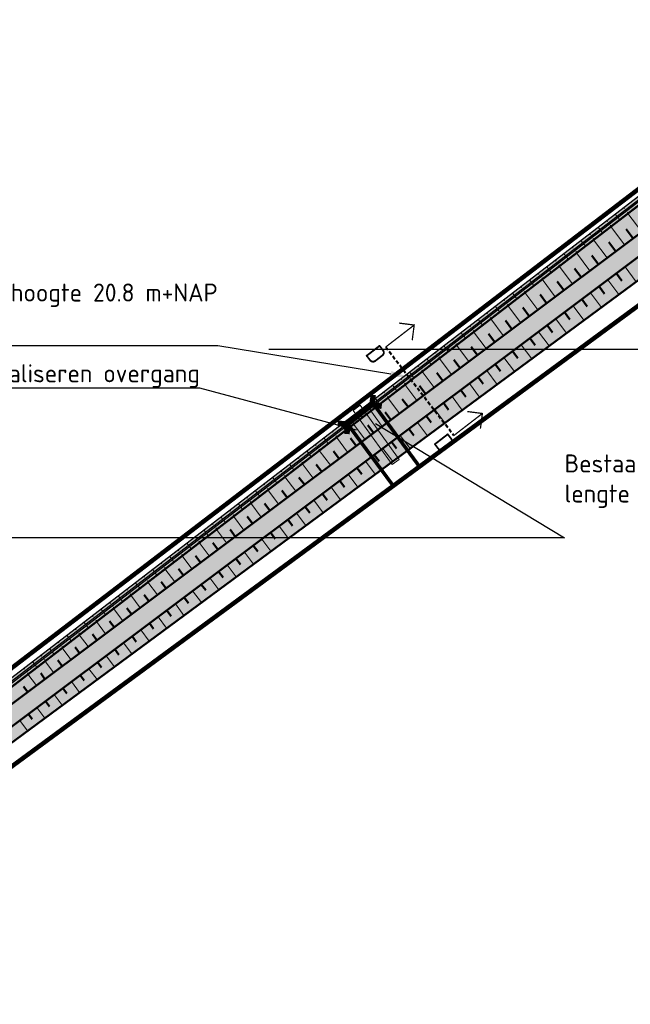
# Model space of a CAD drawing. Header units: metres. Extents: x -3 to 311477, y 0 to 754107.
# Tile 56 of 82: x 155249 to 155418, y 376865 to 377139. Entities that reach past the tile are written whole.
import ezdxf
from ezdxf import colors
from ezdxf.entities.mleader import LeaderData, LeaderLine
from ezdxf.enums import TextEntityAlignment as Align
from ezdxf.math import Vec2, Vec3

# ---------------------------------------------------------------- set-up
doc = ezdxf.new("R2010")
doc.units = ezdxf.units.M
for name, pattern in [('AL-DETAILS', [5.2, 2, -1.2, 2]), ('CENTER', [2, 1.25, -0.25, 0.25, -0.25]), ('DASHED2', [0.375, 0.25, -0.125])]:
    doc.linetypes.add(name, pattern=pattern)
for name, color, linetype, lineweight in [('B-WA-GW-TALUDARCERING_KORT-G', 90, 'Continuous', 18), ('N-WE-GW-TALUD-GD', 90, 'Continuous', 50), ('N-WE-GW-TALUDARCERING-S', 90, 'Continuous', 25), ('N-WE-GW-TALUDARCERING_KORT-G', 90, 'Continuous', 50), ('N-WE-GW-TALUDARCERING_LANG-G', 90, 'Continuous', 18), ('N-XX-VH-VERHARDING_GRASBETONSTEEN-O', 70, 'Continuous', 18), ('X-XX-AL-HULPLIJN-G', 7, 'Continuous', 18), ('X-XX-AL-HULPLIJN-O', 7, 'Continuous', 18), ('X-XX-AL-TEKENBLAD_SCHAALBALK-S', 7, 'Continuous', 25), ('X-XX-AL-VERWIJZING-S @ 2', 7, 'Continuous', 25), ('X-XX-AL-VERWIJZING_DETAIL-GD', 7, 'AL-DETAILS', 50)]:
    doc.layers.add(name, color=color, linetype=linetype, lineweight=lineweight)
doc.layers.add('C_Duiker_Nog aan te leggen_L', color=7, linetype='Continuous')
for name, color, linetype, true_color in [('N-Herprofileren', 7, 'Continuous', 0x6bb5ff), ('N-KLEUR_talud', 7, 'Continuous', 0xa57500), ('N-KLEUR_water', 150, 'Continuous', 0x007fff), ('Z_ZZZ_WERKGRENS', 5, 'CENTER', 0x0000ff)]:
    doc.layers.add(name, color=color, linetype=linetype, true_color=true_color)
doc.layers.add('V-WE-AM-AS_WATERGANG_SLOOT-G', color=1, linetype='DASHED2', lineweight=18, true_color=0xff0000)
doc.styles.add('NLCS-ISO', font='NLCS-ISO.ttf')

# ---------------------------------------------------------------- blocks, each defined once
blk = doc.blocks.new('SAL-VERWIJZING_AANZICHT_BOVEN-SO')
at = {"linetype": 'Continuous', "const_width": 0.35, "flags": 128}
for points in [[(2.999999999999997, 7.000000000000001), (-3.613266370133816e-15, 10), (-3.000000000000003, 6.999999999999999)], [(-3.613266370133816e-15, 10), (0, 0)]]:
    blk.add_lwpolyline(points, dxfattribs=at)
at = {"lineweight": 50, "style": 'NLCS-ISO'}
blk.add_attdef('...', text='', height=5, dxfattribs=at).set_placement((-0.01520167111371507, -0.8965206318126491), align=Align.TOP_CENTER)
blk = doc.blocks.new('*U38')
at = {"layer": 'N-WE-GW-TALUDARCERING_KORT-G'}
for p, q in [((155414.2562008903, 377068.176761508), (155415.7921072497, 377066.1261916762)), ((155409.45392998, 377064.5797913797), (155410.9765943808, 377062.5469007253)), ((155404.6516590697, 377060.9828212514), (155406.1610815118, 377058.9676097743)), ((155399.8493881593, 377057.3858511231), (155401.3455686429, 377055.3883188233)), ((155395.0471172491, 377053.7888809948), (155396.5300557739, 377051.8090278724)), ((155390.2448463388, 377050.1919108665), (155391.714542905, 377048.2297369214)), ((155385.4425754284, 377046.5949407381), (155386.899030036, 377044.6504459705)), ((155380.6403045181, 377042.9979706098), (155382.083517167, 377041.0711550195)), ((155375.8380336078, 377039.4010004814), (155377.2680042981, 377037.4918640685)), ((155371.0357626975, 377035.8040303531), (155372.4524914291, 377033.9125731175)), ((155366.2334917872, 377032.2070602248), (155367.6369785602, 377030.3332821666)), ((155361.4312208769, 377028.6100900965), (155362.8214656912, 377026.7539912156)), ((155356.6289499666, 377025.0131199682), (155358.0059528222, 377023.1747002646)), ((155351.8266790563, 377021.4161498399), (155353.1904399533, 377019.5954093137)), ((155347.024408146, 377017.8191797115), (155348.3749270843, 377016.0161183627)), ((155342.2221372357, 377014.2222095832), (155343.5594142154, 377012.4368274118)), ((155337.4198663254, 377010.6252394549), (155338.7439013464, 377008.8575364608)), ((155332.6175954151, 377007.0282693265), (155333.9283884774, 377005.2782455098)), ((155327.8153245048, 377003.4312991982), (155329.1128756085, 377001.6989545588)), ((155323.0130535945, 376999.8343290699), (155324.2973627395, 376998.1196636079)), ((155318.2107826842, 376996.2373589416), (155319.4818498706, 376994.5403726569)), ((155313.4085117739, 376992.6403888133), (155314.6663370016, 376990.961081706)), ((155308.6062408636, 376989.0434186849), (155309.8508241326, 376987.381790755)), ((155303.8039699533, 376985.4464485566), (155305.0353112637, 376983.802499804)), ((155299.001699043, 376981.8494784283), (155300.2197983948, 376980.223208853)), ((155294.1994281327, 376978.2525082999), (155295.4042855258, 376976.643917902)), ((155289.3971572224, 376974.6555381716), (155290.5887726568, 376973.0646269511)), ((155284.5948863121, 376971.0585680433), (155285.7732597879, 376969.4853360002)), ((155279.7926154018, 376967.461597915), (155280.9577469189, 376965.9060450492)), ((155274.9903444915, 376963.8646277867), (155276.1422340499, 376962.3267540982)), ((155270.1880735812, 376960.2676576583), (155271.326721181, 376958.7474631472)), ((155265.3858026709, 376956.67068753), (155266.5112083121, 376955.1681721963)), ((155260.5835317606, 376953.0737174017), (155261.6956954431, 376951.5888812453)), ((155255.7812608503, 376949.4767472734), (155256.8801825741, 376948.0095902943)), ((155250.97898994, 376945.879777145), (155252.0646697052, 376944.4302993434))]:
    blk.add_line(p, q, dxfattribs=at)
at = {"layer": 'N-WE-GW-TALUDARCERING_LANG-G'}
for p, q in [((155416.6573363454, 377069.9752465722), (155419.742391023, 377065.8564277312)), ((155411.8550654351, 377066.3782764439), (155414.9136361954, 377062.2948159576)), ((155407.0527945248, 377062.7813063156), (155410.0848813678, 377058.733204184)), ((155402.2505236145, 377059.1843361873), (155405.2561265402, 377055.1715924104)), ((155397.4482527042, 377055.587366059), (155400.4273717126, 377051.6099806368)), ((155392.6459817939, 377051.9903959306), (155395.598616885, 377048.0483688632)), ((155387.8437108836, 377048.3934258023), (155390.7698620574, 377044.4867570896)), ((155383.0414399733, 377044.7964556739), (155385.9411072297, 377040.9251453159)), ((155378.239169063, 377041.1994855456), (155381.1123524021, 377037.3635335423)), ((155373.4368981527, 377037.6025154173), (155376.2835975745, 377033.8019217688)), ((155368.6346272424, 377034.005545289), (155371.4548427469, 377030.2403099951)), ((155363.8323563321, 377030.4085751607), (155366.6260879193, 377026.6786982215)), ((155359.0300854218, 377026.8116050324), (155361.7973330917, 377023.1170864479)), ((155354.2278145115, 377023.214634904), (155356.9685782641, 377019.5554746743)), ((155349.4255436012, 377019.6176647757), (155352.1398234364, 377015.9938629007)), ((155344.6232726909, 377016.0206946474), (155347.3110686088, 377012.4322511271)), ((155339.8210017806, 377012.423724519), (155342.4823137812, 377008.8706393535)), ((155335.0187308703, 377008.8267543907), (155337.6535589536, 377005.3090275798)), ((155330.21645996, 377005.2297842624), (155332.824804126, 377001.7474158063)), ((155325.4141890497, 377001.6328141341), (155327.9960492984, 376998.1858040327)), ((155320.6119181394, 376998.0358440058), (155323.1672944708, 376994.624192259)), ((155315.809647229, 376994.4388738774), (155318.3385396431, 376991.0625804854)), ((155311.0073763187, 376990.8419037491), (155313.5097848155, 376987.5009687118)), ((155306.2051054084, 376987.2449336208), (155308.6810299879, 376983.9393569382)), ((155301.4028344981, 376983.6479634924), (155303.8522751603, 376980.3777451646)), ((155296.6005635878, 376980.0509933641), (155299.0235203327, 376976.816133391)), ((155291.7982926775, 376976.4540232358), (155294.1947655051, 376973.2545216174)), ((155286.9960217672, 376972.8570531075), (155289.3660106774, 376969.6929098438)), ((155282.1937508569, 376969.2600829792), (155284.5372558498, 376966.1312980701)), ((155277.3914799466, 376965.6631128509), (155279.7085010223, 376962.5696862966)), ((155272.5892090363, 376962.0661427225), (155274.8797461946, 376959.0080745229)), ((155267.786938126, 376958.4691725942), (155270.050991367, 376955.4464627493)), ((155262.9846672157, 376954.8722024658), (155265.2222365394, 376951.8848509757)), ((155258.1823963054, 376951.2752323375), (155260.3934817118, 376948.3232392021)), ((155253.3801253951, 376947.6782622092), (155255.5647268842, 376944.7616274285)), ((155248.5778544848, 376944.0812920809), (155250.7359720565, 376941.2000156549))]:
    blk.add_line(p, q, dxfattribs=at)
blk = doc.blocks.new('*U39')
at = {"layer": 'N-WE-GW-TALUDARCERING_KORT-G'}
for p, q in [((155418.8752355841, 377077.8835295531), (155416.9650069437, 377080.4338524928)), ((155414.0729646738, 377074.2865594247), (155412.183839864, 377076.8087068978)), ((155409.2706937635, 377070.6895892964), (155407.4026727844, 377073.1835613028)), ((155404.4684228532, 377067.0926191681), (155402.6215057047, 377069.5584157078)), ((155399.6661519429, 377063.4956490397), (155397.8403386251, 377065.9332701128)), ((155394.8638810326, 377059.8986789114), (155393.0591715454, 377062.3081245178)), ((155390.0616101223, 377056.3017087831), (155388.2780044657, 377058.6829789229)), ((155385.259339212, 377052.7047386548), (155383.4968373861, 377055.0578333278)), ((155380.4570683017, 377049.1077685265), (155378.7156703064, 377051.4326877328)), ((155375.6547973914, 377045.5107983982), (155373.9345032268, 377047.8075421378)), ((155370.8525264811, 377041.9138282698), (155369.1533361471, 377044.1823965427)), ((155366.0502555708, 377038.3168581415), (155364.3721690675, 377040.5572509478)), ((155361.2479846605, 377034.7198880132), (155359.5910019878, 377036.9321053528)), ((155356.4457137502, 377031.1229178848), (155354.8098349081, 377033.3069597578)), ((155351.6434428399, 377027.5259477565), (155350.0286678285, 377029.6818141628)), ((155346.8411719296, 377023.9289776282), (155345.2475007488, 377026.0566685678)), ((155342.0389010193, 377020.3320074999), (155340.4663336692, 377022.4315229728)), ((155337.236630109, 377016.7350373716), (155335.6851665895, 377018.8063773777)), ((155332.4343591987, 377013.1380672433), (155330.9039995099, 377015.1812317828)), ((155327.6320882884, 377009.5410971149), (155326.1228324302, 377011.5560861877)), ((155322.829817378, 377005.9441269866), (155321.3416653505, 377007.9309405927)), ((155318.0275464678, 377002.3471568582), (155316.5604982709, 377004.3057949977)), ((155313.2252755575, 376998.7501867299), (155311.7793311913, 377000.6806494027)), ((155308.4230046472, 376995.1532166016), (155306.9981641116, 376997.0555038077)), ((155303.6207337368, 376991.5562464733), (155302.2169970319, 376993.4303582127)), ((155298.8184628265, 376987.959276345), (155297.4358299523, 376989.8052126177)), ((155294.0161919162, 376984.3623062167), (155292.6546628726, 376986.1800670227)), ((155289.2139210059, 376980.7653360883), (155287.8734957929, 376982.5549214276)), ((155284.4116500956, 376977.16836596), (155283.0923287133, 376978.9297758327)), ((155279.6093791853, 376973.5713958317), (155278.3111616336, 376975.3046302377)), ((155274.807108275, 376969.9744257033), (155273.529994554, 376971.6794846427)), ((155270.0048373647, 376966.377455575), (155268.7488274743, 376968.0543390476)), ((155265.2025664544, 376962.7804854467), (155263.9676603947, 376964.4291934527)), ((155260.4002955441, 376959.1835153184), (155259.186493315, 376960.8040478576)), ((155255.5980246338, 376955.5865451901), (155254.4053262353, 376957.1789022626)), ((155250.7957537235, 376951.9895750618), (155249.6241591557, 376953.5537566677))]:
    blk.add_line(p, q, dxfattribs=at)
at = {"layer": 'N-WE-GW-TALUDARCERING_LANG-G'}
for p, q in [((155421.2763710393, 377079.6820146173), (155417.4348099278, 377084.8108359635)), ((155416.474100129, 377076.0850444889), (155412.6747466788, 377081.1575149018)), ((155411.6718292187, 377072.4880743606), (155407.9146834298, 377077.5041938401)), ((155406.8695583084, 377068.8911042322), (155403.1546201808, 377073.8508727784)), ((155402.0672873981, 377065.2941341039), (155398.3945569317, 377070.1975517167)), ((155397.2650164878, 377061.6971639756), (155393.6344936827, 377066.5442306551)), ((155392.4627455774, 377058.1001938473), (155388.8744304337, 377062.8909095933)), ((155387.6604746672, 377054.503223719), (155384.1143671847, 377059.2375885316)), ((155382.8582037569, 377050.9062535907), (155379.3543039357, 377055.58426747)), ((155378.0559328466, 377047.3092834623), (155374.5942406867, 377051.9309464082)), ((155373.2536619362, 377043.712313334), (155369.8341774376, 377048.2776253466)), ((155368.4513910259, 377040.1153432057), (155365.0741141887, 377044.6243042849)), ((155363.6491201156, 377036.5183730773), (155360.3140509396, 377040.9709832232)), ((155358.8468492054, 377032.921402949), (155355.5539876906, 377037.3176621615)), ((155354.044578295, 377029.3244328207), (155350.7939244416, 377033.6643410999)), ((155349.2423073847, 377025.7274626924), (155346.0338611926, 377030.0110200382)), ((155344.4400364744, 377022.1304925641), (155341.2737979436, 377026.3576989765)), ((155339.6377655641, 377018.5335224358), (155336.5137346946, 377022.7043779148)), ((155334.8354946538, 377014.9365523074), (155331.7536714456, 377019.0510568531)), ((155330.0332237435, 377011.3395821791), (155326.9936081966, 377015.3977357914)), ((155325.2309528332, 377007.7426120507), (155322.2335449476, 377011.7444147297)), ((155320.4286819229, 377004.1456419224), (155317.4734816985, 377008.091093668)), ((155315.6264110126, 377000.5486717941), (155312.7134184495, 377004.4377726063)), ((155310.8241401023, 376996.9517016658), (155307.9533552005, 377000.7844515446)), ((155306.021869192, 376993.3547315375), (155303.1932919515, 376997.1311304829)), ((155301.2195982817, 376989.7577614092), (155298.4332287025, 376993.4778094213)), ((155296.4173273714, 376986.1607912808), (155293.6731654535, 376989.8244883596)), ((155291.6150564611, 376982.5638211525), (155288.9131022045, 376986.1711672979)), ((155286.8127855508, 376978.9668510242), (155284.1530389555, 376982.5178462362)), ((155282.0105146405, 376975.3698808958), (155279.3929757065, 376978.8645251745)), ((155277.2082437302, 376971.7729107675), (155274.6329124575, 376975.2112041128)), ((155272.4059728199, 376968.1759406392), (155269.8728492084, 376971.5578830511)), ((155267.6037019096, 376964.5789705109), (155265.1127859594, 376967.9045619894)), ((155262.8014309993, 376960.9820003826), (155260.3527227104, 376964.2512409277)), ((155257.999160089, 376957.3850302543), (155255.5926594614, 376960.597919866)), ((155253.1968891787, 376953.7880601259), (155250.8325962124, 376956.9445988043))]:
    blk.add_line(p, q, dxfattribs=at)

msp = doc.modelspace()

# ---------------------------------------------------------------- hatches: boundary and pattern name
at = {"layer": 'N-Herprofileren'}
h = msp.add_hatch(color=256, dxfattribs=at)
h.dxf.hatch_style = 1
h.paths.add_polyline_path([(155133.3942179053, 376869.3324691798), (155134.6188114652, 376867.7511899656), (155426.7753499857, 377091.9796465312), (155425.5587518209, 377093.5670621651)])
at = {"layer": 'N-KLEUR_talud'}
h = msp.add_hatch(color=256, dxfattribs=at)
h.dxf.hatch_style = 1
edge = h.paths.add_edge_path()
edge.add_line((155673.4108115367, 377006.0341118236), (155668.6244481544, 377040.0968973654))
edge.add_line((155668.6244481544, 377040.0968973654), (155660.5644984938, 377038.9669496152))
edge.add_arc((155659.590488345, 377045.8996389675), 7.000776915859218, 236.7180492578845, 277.99744058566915, ccw=False)
edge.add_line((155655.748745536, 377040.0471275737), (155645.8460909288, 377046.5484328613))
edge.add_line((155645.8460909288, 377046.5484328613), (155600.2293698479, 377076.4962396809))
edge.add_line((155600.2293698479, 377076.4962396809), (155599.1231837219, 377077.4860353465))
edge.add_line((155599.1231837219, 377077.4860353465), (155582.1363142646, 377093.9448802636))
edge.add_line((155582.1363142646, 377093.9448802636), (155577.988303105, 377102.2384679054))
edge.add_arc((155560.9951843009, 377093.7394142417), 18.9999999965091, 26.57177871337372, 37.85921574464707)
edge.add_line((155575.996086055, 377105.4001580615), (155572.8380014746, 377102.9452646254))
edge.add_arc((155560.9951843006, 377093.7394142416), 14.99999999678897, 26.571778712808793, 37.85921574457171, ccw=False)
edge.add_line((155574.4108044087, 377100.4491934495), (155579.6254909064, 377090.0228812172))
edge.add_line((155579.6254909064, 377090.0228812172), (155555.4943709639, 377105.8651875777))
edge.add_arc((155559.3360270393, 377111.7168265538), 7.000000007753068, 222.3492648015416, 236.7147241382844, ccw=False)
edge.add_line((155554.1626620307, 377107.0012889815), (155527.1156784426, 377136.6742406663))
edge.add_arc((155506.4222184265, 377117.8120904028), 28.00000000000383, 42.349264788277, 127.4616201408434)
edge.add_line((155489.3917823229, 377140.0373968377), (155133.825795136, 376867.1425545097))
edge.add_arc((155147.1594990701, 376849.7695196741), 21.89999999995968, 127.5060305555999, 216.4800687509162)
edge.add_line((155129.550503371, 376836.7490254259), (155176.2077635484, 376773.6494626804))
edge.add_arc((155173.3935404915, 376771.568561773), 3.499999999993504, -52.774248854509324, 36.480068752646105, ccw=False)
edge.add_line((155175.5108901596, 376768.7816584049), (155096.4868039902, 376708.7431136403))
edge.add_arc((155094.3694543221, 376711.5300170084), 3.499999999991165, 216.3965705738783, 307.22575114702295, ccw=False)
edge.add_line((155091.5522017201, 376709.4532195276), (155045.0742862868, 376772.5022309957))
edge.add_arc((155028.3317565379, 376760.1601202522), 20.79999999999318, 36.39657057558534, 127.1226471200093)
edge.add_line((155015.7784739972, 376776.7449053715), (155009.3459965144, 376771.8760628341))
edge.add_line((155009.3459965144, 376771.8760628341), (155007.5027565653, 376769.7596135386))
edge.add_line((155007.5027565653, 376769.7596135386), (155010.5440884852, 376765.7905704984))
edge.add_line((155010.5440884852, 376765.7905704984), (155014.6215412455, 376767.0458150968))
edge.add_line((155014.6215412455, 376767.0458150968), (155017.957784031, 376769.5065740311))
edge.add_arc((155025.9711933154, 376758.6421701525), 13.49999999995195, 35.84919676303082, 126.41188770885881, ccw=False)
edge.add_line((155036.913770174, 376766.5484974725), (155082.8034897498, 376703.0358495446))
edge.add_arc((155094.3694556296, 376711.5300119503), 14.34999518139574, 216.2939369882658, 307.2257592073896)
edge.add_line((155103.0505879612, 376700.1037131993), (155182.0746741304, 376760.1422579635))
edge.add_arc((155173.3935404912, 376771.5685617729), 14.35000000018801, 307.2257511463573, 396.5760538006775)
edge.add_line((155184.9175460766, 376780.1195731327), (155137.9884591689, 376842.3407686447))
edge.add_arc((155147.9681603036, 376849.867757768), 12.50000000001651, 126.41188770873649, 217.024690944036, ccw=False)
edge.add_line((155140.5483368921, 376859.9273909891), (155500.3487950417, 377125.310412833))
edge.add_arc((155505.6910678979, 377118.0674769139), 8.999999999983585, 42.16497704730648, 126.41188770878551, ccw=False)
edge.add_line((155512.3620034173, 377124.1088856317), (155538.1302758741, 377095.6555079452))
edge.add_arc((155593.8001357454, 377149.4222848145), 77.39508765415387, 224.0037373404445, 232.9482773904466)
edge.add_line((155547.1668301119, 377087.653891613), (155656.2955594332, 377006.5398466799))
edge.add_arc((155662.2610260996, 377014.5656305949), 9.9999999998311, 233.3770308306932, 277.9985996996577)
edge.add_line((155663.6525150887, 377004.6629158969), (155673.4108115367, 377006.0341118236))
at = {"layer": 'N-KLEUR_water'}
h = msp.add_hatch(color=256, dxfattribs=at)
h.dxf.hatch_style = 1
edge = h.paths.add_edge_path()
edge.add_line((155038.0095008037, 376793.6041018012), (155036.7918113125, 376795.1906798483))
edge.add_line((155036.7918113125, 376795.1906798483), (155035.9387319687, 376794.5359463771))
edge.add_arc((155035.3298870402, 376795.329235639), 0.999999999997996, 222.9769603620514, 307.506030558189, ccw=False)
edge.add_line((155034.5982591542, 376794.6475314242), (155033.4923079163, 376795.834475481))
edge.add_line((155033.4923079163, 376795.834475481), (155032.0290521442, 376794.4710670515))
edge.add_arc((155029.4683545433, 376792.0851022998), 3.499999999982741, -14.217662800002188, 42.976960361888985, ccw=False)
edge.add_arc((155036.2539423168, 376790.3658586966), 3.499999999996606, 165.7823371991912, 216.396570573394)
edge.add_line((155033.4366897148, 376788.2890612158), (155091.5522017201, 376709.4532195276))
edge.add_arc((155094.3694543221, 376711.5300170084), 3.499999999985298, 216.396570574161, 307.2257511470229)
edge.add_line((155096.4868039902, 376708.7431136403), (155175.5108901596, 376768.7816584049))
edge.add_arc((155173.3935404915, 376771.5685617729), 3.499999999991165, 307.2257511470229, 396.4800687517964)
edge.add_line((155176.2077635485, 376773.6494626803), (155129.550503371, 376836.7490254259))
edge.add_arc((155147.1594990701, 376849.7695196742), 21.89999999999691, 127.5060305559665, 216.4800687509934, ccw=False)
edge.add_line((155133.825795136, 376867.1425545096), (155489.3573487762, 377140.0109692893))
edge.add_arc((155506.4222184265, 377117.8120904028), 28.00000000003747, 42.349264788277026, 127.5504409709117, ccw=False)
edge.add_line((155527.1156784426, 377136.6742406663), (155554.1626620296, 377107.0012889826))
edge.add_arc((155559.3360270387, 377111.7168265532), 7.000000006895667, 222.3492647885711, 236.7146764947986)
edge.add_line((155555.4943660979, 377105.8651907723), (155575.7013463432, 377092.5990939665))
edge.add_arc((155576.1129528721, 377093.2260549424), 0.7499999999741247, 236.7146764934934, 326.7146764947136)
edge.add_line((155576.739913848, 377092.8144484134), (155577.0143292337, 377093.2324392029))
edge.add_arc((155576.3873682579, 377093.6440457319), 0.7499999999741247, 326.7146764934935, 416.7147241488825)
edge.add_line((155576.7989742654, 377094.2710070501), (155556.5919869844, 377107.537084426))
edge.add_arc((155559.3360270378, 377111.7168265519), 5.000000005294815, 222.3492647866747, 236.7147241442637, ccw=False)
edge.add_line((155555.6407663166, 377108.34858543), (155528.5937827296, 377138.0215371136))
edge.add_arc((155506.4222184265, 377117.8120904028), 30.00000000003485, 42.34926478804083, 127.5504409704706)
edge.add_line((155488.1384295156, 377141.5966034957), (155132.6010023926, 376868.7236808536))
edge.add_arc((155147.4568186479, 376849.3674228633), 24.40000000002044, 127.5060305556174, 216.4800687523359)
edge.add_line((155127.8376636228, 376834.8605708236), (155174.1976042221, 376772.1631048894))
edge.add_arc((155173.3935404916, 376771.568561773), 0.9999999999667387, -52.77424885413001, 36.48006875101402, ccw=False)
edge.add_line((155173.9984975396, 376770.7723036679), (155094.9744113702, 376710.7337589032))
edge.add_arc((155094.3694543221, 376711.5300170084), 1.000000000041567, 216.3965705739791, 307.2257511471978, ccw=False)
edge.add_line((155093.5645250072, 376710.9366462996), (155035.152271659, 376790.1750285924))
edge.add_arc((155035.9572009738, 376790.7683993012), 0.9999999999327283, 127.5060305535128, 216.3965705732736, ccw=False)
edge.add_line((155035.3483560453, 376791.5616885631), (155038.0095008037, 376793.6041018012))

# ---------------------------------------------------------------- linework, layer by layer
at = {"layer": 'B-WA-GW-TALUDARCERING_KORT-G', "color": 251}
for p, q in [((155413.9387419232, 377084.6487716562), (155414.3953756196, 377084.0538047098)), ((155416.3186097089, 377086.4753064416), (155416.5469265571, 377086.1778229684)), ((155417.5397512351, 377084.8913778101), (155417.311434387, 377085.1888612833)), ((155411.5588741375, 377082.8222368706), (155411.7871909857, 377082.5247533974)), ((155415.1598834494, 377083.0648430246), (155414.7032497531, 377083.659809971)), ((155406.7991385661, 377079.1691672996), (155407.0274554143, 377078.8716838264)), ((155409.1790063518, 377080.9957020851), (155409.6356400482, 377080.4007351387)), ((155410.4001478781, 377079.4117734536), (155409.9435141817, 377080.0067404)), ((155412.7800156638, 377081.2383082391), (155412.5516988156, 377081.5357917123)), ((155404.4192707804, 377077.3426325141), (155404.8759044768, 377076.7476655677)), ((155405.6404123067, 377075.7587038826), (155405.1837786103, 377076.353670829)), ((155408.0202800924, 377077.5852386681), (155407.7919632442, 377077.8827221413)), ((155399.659535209, 377073.6895629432), (155400.1161689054, 377073.0945959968)), ((155402.0394029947, 377075.5160977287), (155402.2677198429, 377075.2186142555)), ((155403.260544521, 377073.9321690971), (155403.0322276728, 377074.2296525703)), ((155397.2796674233, 377071.8630281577), (155397.5079842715, 377071.5655446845)), ((155400.8806767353, 377072.1056343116), (155400.4240430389, 377072.700601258)), ((155392.5199318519, 377068.2099585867), (155392.7482487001, 377067.9124751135)), ((155394.8997996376, 377070.0364933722), (155395.356433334, 377069.4415264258)), ((155396.1209411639, 377068.4525647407), (155395.6643074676, 377069.0475316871)), ((155398.5008089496, 377070.2790995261), (155398.2724921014, 377070.5765829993)), ((155390.1400640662, 377066.3834238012), (155390.5966977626, 377065.7884568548)), ((155391.3612055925, 377064.7994951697), (155390.9045718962, 377065.3944621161)), ((155393.7410733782, 377066.6260299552), (155393.51275653, 377066.9235134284)), ((155385.3803284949, 377062.7303542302), (155385.8369621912, 377062.1353872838)), ((155387.7601962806, 377064.5568890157), (155387.9885131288, 377064.2594055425)), ((155388.9813378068, 377062.9729603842), (155388.7530209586, 377063.2704438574)), ((155383.0004607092, 377060.9038194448), (155383.2287775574, 377060.6063359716)), ((155386.6014700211, 377061.1464255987), (155386.1448363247, 377061.7413925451)), ((155378.2407251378, 377057.2507498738), (155378.469041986, 377056.9532664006)), ((155380.6205929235, 377059.0772846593), (155381.0772266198, 377058.4823177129)), ((155381.8417344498, 377057.4933560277), (155381.3851007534, 377058.0883229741)), ((155384.2216022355, 377059.3198908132), (155383.9932853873, 377059.6173742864)), ((155375.8608573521, 377055.4242150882), (155376.3174910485, 377054.8292481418)), ((155377.0819988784, 377053.8402864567), (155376.625365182, 377054.4352534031)), ((155379.4618666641, 377055.6668212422), (155379.2335498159, 377055.9643047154)), ((155371.1011217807, 377051.7711455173), (155371.5577554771, 377051.1761785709)), ((155373.4809895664, 377053.5976803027), (155373.7093064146, 377053.3001968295)), ((155374.7021310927, 377052.0137516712), (155374.4738142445, 377052.3112351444)), ((155368.721253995, 377049.9446107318), (155368.9495708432, 377049.6471272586)), ((155372.322263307, 377050.1872168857), (155371.8656296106, 377050.7821838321)), ((155363.9615184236, 377046.2915411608), (155364.1898352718, 377045.9940576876)), ((155366.3413862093, 377048.1180759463), (155366.7980199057, 377047.5231089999)), ((155367.5625277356, 377046.5341473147), (155367.1058940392, 377047.1291142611)), ((155369.9423955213, 377048.3606821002), (155369.7140786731, 377048.6581655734)), ((155361.5816506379, 377044.4650063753), (155362.0382843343, 377043.8700394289)), ((155365.1826599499, 377044.7076125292), (155364.9543431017, 377045.0050960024)), ((155356.8219150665, 377040.8119368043), (155357.2785487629, 377040.2169698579)), ((155359.2017828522, 377042.6384715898), (155359.4300997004, 377042.3409881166)), ((155360.4229243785, 377041.0545429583), (155360.1946075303, 377041.3520264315)), ((155362.8027921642, 377042.8810777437), (155362.3461584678, 377043.4760446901)), ((155354.4420472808, 377038.9854020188), (155354.670364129, 377038.6879185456)), ((155358.0430565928, 377039.2280081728), (155357.5864228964, 377039.8229751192)), ((155349.6823117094, 377035.3323324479), (155349.9106285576, 377035.0348489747)), ((155352.0621794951, 377037.1588672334), (155352.5188131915, 377036.563900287)), ((155353.2833210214, 377035.5749386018), (155352.8266873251, 377036.1699055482)), ((155355.6631888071, 377037.4014733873), (155355.4348719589, 377037.6989568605)), ((155347.3024439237, 377033.5057976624), (155347.7590776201, 377032.910830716)), ((155350.9034532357, 377033.7484038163), (155350.6751363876, 377034.0458872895)), ((155342.5427083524, 377029.8527280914), (155342.9993420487, 377029.257761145)), ((155344.9225761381, 377031.6792628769), (155345.1508929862, 377031.3817794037)), ((155346.1437176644, 377030.0953342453), (155345.9154008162, 377030.3928177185)), ((155348.52358545, 377031.9218690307), (155348.0669517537, 377032.5168359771)), ((155340.1628405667, 377028.0261933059), (155340.3911574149, 377027.7287098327)), ((155343.7638498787, 377028.2687994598), (155343.3072161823, 377028.8637664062)), ((155335.4031049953, 377024.3731237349), (155335.6314218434, 377024.0756402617)), ((155337.782972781, 377026.1996585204), (155338.2396064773, 377025.604691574)), ((155339.0041143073, 377024.6157298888), (155338.5474806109, 377025.2106968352)), ((155341.383982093, 377026.4422646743), (155341.1556652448, 377026.7397481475)), ((155333.0232372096, 377022.5465889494), (155333.4798709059, 377021.951622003)), ((155336.6242465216, 377022.7891951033), (155336.3959296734, 377023.0866785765)), ((155328.2635016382, 377018.8935193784), (155328.7201353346, 377018.298552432)), ((155330.6433694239, 377020.7200541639), (155330.8716862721, 377020.4225706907)), ((155331.8645109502, 377019.1361255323), (155331.636194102, 377019.4336090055)), ((155334.2443787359, 377020.9626603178), (155333.7877450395, 377021.5576272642)), ((155325.8836338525, 377017.0669845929), (155326.1119507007, 377016.7695011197)), ((155329.4846431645, 377017.3095907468), (155329.0280094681, 377017.9045576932)), ((155323.5037660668, 377015.2404498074), (155323.9603997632, 377014.645482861)), ((155324.7249075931, 377013.6565211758), (155324.2682738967, 377014.2514881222)), ((155327.1047753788, 377015.4830559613), (155326.8764585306, 377015.7805394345)), ((155318.7440304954, 377011.5873802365), (155319.2006641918, 377010.9924132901)), ((155321.1238982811, 377013.4139150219), (155321.3522151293, 377013.1164315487)), ((155322.3450398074, 377011.8299863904), (155322.1167229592, 377012.1274698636)), ((155316.3641627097, 377009.760845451), (155316.5924795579, 377009.4633619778)), ((155317.585304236, 377008.1769168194), (155317.3569873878, 377008.4744002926)), ((155319.9651720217, 377010.0034516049), (155319.5085383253, 377010.5984185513)), ((155311.6044271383, 377006.10777588), (155311.8327439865, 377005.8102924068)), ((155313.984294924, 377007.9343106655), (155314.4409286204, 377007.3393437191)), ((155315.2054364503, 377006.3503820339), (155314.748802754, 377006.9453489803)), ((155309.2245593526, 377004.2812410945), (155309.681193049, 377003.6862741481)), ((155310.4457008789, 377002.6973124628), (155309.9890671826, 377003.2922794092)), ((155312.8255686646, 377004.5238472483), (155312.5972518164, 377004.8213307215)), ((155304.4648237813, 377000.6281715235), (155304.9214574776, 377000.0332045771)), ((155306.8446915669, 377002.454706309), (155307.0730084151, 377002.1572228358)), ((155308.0658330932, 377000.8707776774), (155307.8375162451, 377001.1682611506)), ((155302.0849559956, 376998.801636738), (155302.3132728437, 376998.5041532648)), ((155303.3060975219, 376997.2177081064), (155303.0777806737, 376997.5151915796)), ((155305.6859653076, 376999.0442428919), (155305.2293316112, 376999.6392098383)), ((155297.3252204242, 376995.1485671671), (155297.5535372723, 376994.8510836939)), ((155299.7050882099, 376996.9751019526), (155300.1617219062, 376996.3801350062)), ((155300.9262297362, 376995.3911733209), (155300.4695960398, 376995.9861402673)), ((155294.9453526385, 376993.3220323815), (155295.4019863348, 376992.7270654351)), ((155296.1664941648, 376991.7381037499), (155295.7098604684, 376992.3330706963)), ((155298.5463619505, 376993.5646385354), (155298.3180451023, 376993.8621220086)), ((155290.1856170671, 376989.6689628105), (155290.6422507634, 376989.0739958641)), ((155292.5654848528, 376991.495497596), (155292.7938017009, 376991.1980141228)), ((155293.7866263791, 376989.9115689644), (155293.5583095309, 376990.2090524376)), ((155287.8057492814, 376987.8424280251), (155288.0340661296, 376987.5449445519)), ((155289.0268908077, 376986.2584993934), (155288.7985739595, 376986.5559828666)), ((155291.4067585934, 376988.0850341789), (155290.950124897, 376988.6800011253)), ((155283.04601371, 376984.1893584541), (155283.2743305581, 376983.8918749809)), ((155285.4258814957, 376986.0158932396), (155285.882515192, 376985.4209262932)), ((155286.647023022, 376984.4319646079), (155286.1903893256, 376985.0269315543)), ((155280.6661459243, 376982.3628236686), (155281.1227796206, 376981.7678567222)), ((155281.8872874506, 376980.778895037), (155281.4306537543, 376981.3738619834)), ((155284.2671552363, 376982.6054298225), (155284.0388383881, 376982.9029132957)), ((155275.9064103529, 376978.7097540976), (155276.3630440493, 376978.1147871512)), ((155278.2862781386, 376980.5362888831), (155278.5145949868, 376980.2388054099)), ((155279.5074196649, 376978.9523602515), (155279.2791028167, 376979.2498437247)), ((155273.5265425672, 376976.8832193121), (155273.7548594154, 376976.5857358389)), ((155274.7476840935, 376975.2992906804), (155274.5193672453, 376975.5967741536)), ((155277.1275518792, 376977.1258254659), (155276.6709181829, 376977.7207924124)), ((155268.7668069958, 376973.2301497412), (155268.995123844, 376972.932666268)), ((155271.1466747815, 376975.0566845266), (155271.6033084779, 376974.4617175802)), ((155272.3678163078, 376973.4727558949), (155271.9111826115, 376974.0677228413)), ((155266.3869392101, 376971.4036149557), (155266.8435729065, 376970.8086480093)), ((155267.6080807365, 376969.819686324), (155267.1514470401, 376970.4146532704)), ((155269.9879485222, 376971.6462211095), (155269.759631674, 376971.9437045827)), ((155261.6272036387, 376967.7505453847), (155262.0838373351, 376967.1555784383)), ((155264.0070714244, 376969.5770801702), (155264.2353882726, 376969.279596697)), ((155265.2282129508, 376967.9931515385), (155264.9998961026, 376968.2906350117)), ((155259.247335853, 376965.9240105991), (155259.4756527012, 376965.6265271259)), ((155260.4684773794, 376964.3400819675), (155260.2401605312, 376964.6375654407)), ((155262.8483451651, 376966.166616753), (155262.3917114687, 376966.7615836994)), ((155254.4876002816, 376962.2709410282), (155254.7159171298, 376961.973457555)), ((155256.8674680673, 376964.0974758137), (155257.3241017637, 376963.5025088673)), ((155258.0886095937, 376962.513547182), (155257.6319758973, 376963.1085141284)), ((155252.1077324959, 376960.4444062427), (155252.5643661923, 376959.8494392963)), ((155253.3288740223, 376958.860477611), (155252.872240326, 376959.4554445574)), ((155255.708741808, 376960.6870123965), (155255.4804249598, 376960.9844958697)), ((155249.7278647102, 376958.6178714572), (155249.9561815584, 376958.320387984)), ((155250.9490062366, 376957.0339428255), (155250.7206893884, 376957.3314262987))]:
    msp.add_line(p, q, dxfattribs=at)
at = {"layer": 'C_Duiker_Nog aan te leggen_L', "const_width": 1.5}
for points in [[(155349.1026736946, 377031.2814006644), (155346.3387064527, 377031.6857085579), (155346.7577821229, 377034.4587754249)], [(155339.6151882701, 377026.4264716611), (155346.3419248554, 377031.7064720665)], [(155339.4530295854, 377023.5909463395), (155339.6756211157, 377026.3754450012), (155336.8789571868, 377026.5856713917)]]:
    msp.add_lwpolyline(points, dxfattribs=at)
at = {"layer": 'N-WE-GW-TALUD-GD'}
for points in [[(155588.1686409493, 377072.941595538), (155580.2277763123, 377088.8186639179), (155579.6254909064, 377090.0228812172), (155555.4943709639, 377105.8651875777, -0.06276336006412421), (155554.1626620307, 377107.0012889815), (155527.1156784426, 377136.6742406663, 0.3894432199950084), (155489.3917823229, 377140.0373968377), (155133.825795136, 376867.1425545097, 0.4089785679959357), (155129.5505033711, 376836.7490254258), (155176.2077635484, 376773.6494626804, -0.410406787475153), (155175.5108901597, 376768.7816584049), (155096.4868039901, 376708.7431136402, -0.4184586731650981), (155091.5522017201, 376709.4532195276), (155045.0742862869, 376772.5022309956, 0.417930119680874), (155015.7784739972, 376776.7449053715), (155009.3459965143, 376771.8760628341), (155007.5027565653, 376769.7596135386)], [(155007.5027565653, 376769.7596135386), (155014.6271599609, 376775.095894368, -0.4180737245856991), (155042.7810430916, 376770.8665105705), (155088.9361814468, 376707.5247647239, 0.4184586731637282), (155098.4529143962, 376706.1552747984), (155177.4770005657, 376766.1938195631, 0.4104067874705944), (155178.8209706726, 376775.5817278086), (155132.0674495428, 376838.0889059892, -0.4140175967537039), (155136.0931378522, 376866.0756625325), (155493.9383079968, 377134.1068526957, -0.3864791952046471), (155520.7180532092, 377131.5625846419), (155548.253623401, 377101.3139264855, 0.05908772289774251), (155550.9941452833, 377099.0104104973), (155588.1686409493, 377072.941595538)], [(155010.5440884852, 376765.7905704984), (155017.6246350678, 376771.0940019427, -0.4180737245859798), (155038.7400474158, 376767.9219640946), (155084.9022081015, 376704.5705810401, 0.4188520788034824), (155101.4776996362, 376702.1739842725), (155180.5017858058, 376762.2125290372, 0.410795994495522), (155182.8319741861, 376778.5670237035), (155136.0713467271, 376841.0837026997, -0.414017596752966), (155139.0906129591, 376862.0737701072), (155496.9357831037, 377130.1049602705, -0.3864791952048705), (155517.0205920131, 377128.1967592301), (155544.5800862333, 377097.9218198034, 0.05857796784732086), (155548.1816354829, 377094.8758185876), (155649.7722633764, 377023.6348445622, 0.1829812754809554), (155666.350906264, 377019.8864971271), (155671.3653227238, 377020.59110243)], [(155010.5440884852, 376765.7905704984), (155014.6215412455, 376767.0458150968), (155017.957784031, 376769.5065740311, -0.4170929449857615), (155036.9137701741, 376766.5484974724), (155082.8034897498, 376703.0358495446, 0.418985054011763), (155103.0505879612, 376700.1037131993), (155182.0746741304, 376760.1422579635, 0.4108962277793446), (155184.9175460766, 376780.1195731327), (155137.9884591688, 376842.3407686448, -0.4173496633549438), (155140.5483368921, 376859.9273909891), (155500.3487950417, 377125.310412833, -0.3851006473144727), (155512.3620034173, 377124.1088856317), (155538.1302758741, 377095.6555079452, 0.03904774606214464), (155547.1668301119, 377087.653891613), (155656.2955594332, 377006.5398466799, 0.1971963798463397), (155663.6525150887, 377004.6629158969), (155673.4108115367, 377006.0341118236)]]:
    msp.add_lwpolyline(points, format="xyb", dxfattribs=at)
at = {"layer": 'N-WE-GW-TALUD-GD', "color": 251, "lineweight": 25}
for points in [[(155133.3942179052, 376869.3324691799), (155425.5582061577, 377093.5666433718)], [(155426.7758956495, 377091.9800653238), (155134.618811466, 376867.7511899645)]]:
    msp.add_lwpolyline(points, dxfattribs=at)
at = {"layer": 'N-XX-VH-VERHARDING_GRASBETONSTEEN-O'}
msp.add_lwpolyline([(155341.128, 377030.098), (155343.095, 377031.599), (155353.9825, 377016.56), (155352.0191905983, 377015.1386600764), (155341.1675252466, 377030.12816136)], close=True, dxfattribs=at)
at = {"layer": 'V-WE-AM-AS_WATERGANG_SLOOT-G', "ltscale": 10, "const_width": 1, "flags": 128}
for points in [[(155347.147668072, 377031.4797772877), (155359.4713729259, 377014.6826142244)], [(155339.9998444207, 377025.8648603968), (155352.1958938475, 377009.3447570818)]]:
    msp.add_lwpolyline(points, dxfattribs=at)
at = {"layer": 'X-XX-AL-HULPLIJN-G', "color": 251, "lineweight": 25}
for points in [[(155133.8508516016, 376868.7375022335), (155426.014839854, 377092.9716764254)], [(155426.3192619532, 377092.5750322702), (155134.1621777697, 376868.3461569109)]]:
    msp.add_lwpolyline(points, dxfattribs=at)
at = {"layer": 'X-XX-AL-HULPLIJN-O'}
for points in [[(155033.4366897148, 376788.2890612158), (155091.5522017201, 376709.4532195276, 0.418458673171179), (155096.4868039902, 376708.7431136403), (155175.5108901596, 376768.7816584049, 0.4104067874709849), (155176.2077635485, 376773.6494626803), (155129.550503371, 376836.7490254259, -0.408978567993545), (155133.825795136, 376867.1425545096), (155489.3573487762, 377140.0109692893, -0.3898896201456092)], [(155488.1384295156, 377141.5966034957), (155132.6010023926, 376868.7236808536, 0.4089785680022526), (155127.8376636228, 376834.8605708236), (155174.1976042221, 376772.1631048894, -0.41040678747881), (155173.9984975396, 376770.7723036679), (155094.9744113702, 376710.7337589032, -0.4184586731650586), (155093.5645250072, 376710.9366462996), (155035.152271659, 376790.1750285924, -0.4085533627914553)]]:
    msp.add_lwpolyline(points, format="xyb", dxfattribs=at)
msp.add_lwpolyline([(155134.6188114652, 376867.7511899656), (155426.7753499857, 377091.9796465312), (155425.5587518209, 377093.5670621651), (155133.3942179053, 376869.3324691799)], dxfattribs=at)
at = {"layer": 'X-XX-AL-VERWIJZING_DETAIL-GD', "ltscale": 0.5, "flags": 128}
msp.add_lwpolyline([(155350.1922842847, 377047.7358687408), (155357.1546262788, 377038.7089205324), (155369.1249686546, 377023.1889043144)], dxfattribs=at)
at = {"layer": 'Z_ZZZ_WERKGRENS', "ltscale": 5, "flags": 128}
msp.add_lwpolyline([(155729.6383478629, 377257.0019479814, 1.25, 1.25, 0), (155709.2021896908, 377226.0707219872, 1.25, 1.25, 0), (155699.2264668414, 377212.2490464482, 1.25, 1.25, -0.1966661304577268), (155672.5085035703, 377190.8340949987, 1.25, 1.25, 0.4885837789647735), (155667.8373059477, 377165.8204314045, 1.25, 1.25, -0.2363158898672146), (155664.8084110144, 377154.5830002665, 1.25, 1.25, 0.03715252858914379), (155659.8663441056, 377148.1240359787, 1.25, 1.25, -0.1801867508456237), (155652.5623833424, 377142.738033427, 1.25, 1.25, 0.8755492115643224), (155655.82498356, 377120.6014765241, 1.25, 1.25, -0.308128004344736), (155659.9751048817, 377117.858799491, 1.25, 1.25, -0.126540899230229), (155660.4741902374, 377114.2461975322, 1.25, 1.25, 0), (155657.3358041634, 377086.9473530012, 1.25, 1.25, 0.05901695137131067), (155657.3717697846, 377076.4788594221, 1.25, 1.25, 0), (155659.3605937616, 377058.9938943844, 1, 1, 0), (155650.5917940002, 377057.7618020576, 1, 1, 0), (155607.7492550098, 377085.9140660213, 1.25, 1.25, 0), (155528.1508667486, 377173.8943785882, 1.25, 1.25, 0), (155111.7257355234, 376855.8094585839, 1.25, 1.25, 0), (155174.089, 376771.469, 1.25, 1.25, 0), (155094.268, 376710.825, 1.25, 1.25, 0), (155035.2637409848, 376790.8664598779, 1.25, 1.25, 0), (155038.313923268, 376793.2074571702, 1.25, 1.25, 0), (155035.1395947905, 376797.3434211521, 1.25, 1.25, 0), (155002.1474964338, 376772.1084933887, 1.25, 1.25, 0), (155011.0325779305, 376761.5783070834, 1.25, 1.25, 0), (155026.7283063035, 376769.491264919, 1.25, 1.25, 0), (155026.7283063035, 376769.491264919, 1.25, 1.25, 0), (155026.7283063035, 376769.491264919, 1.25, 1.25, 0), (155026.7283063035, 376769.491264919, 1.25, 1.25, 0), (155026.7283063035, 376769.491264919, 1.25, 1.25, 0), (155090.3126986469, 376686.4977953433, 1.25, 1.25, 0), (155200.1597118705, 376770.1270934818, 1.25, 1.25, 0), (155140.8390510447, 376853.7563916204, 1.25, 1.25, 0), (155140.8390510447, 376853.7563916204, 1.25, 1.25, 0), (155140.8390510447, 376853.7563916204, 1.25, 1.25, 0), (155505.1782447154, 377121.5845045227, 1.25, 1.25, 0), (155505.1782447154, 377121.5845045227, 1.25, 1.25, 0), (155505.1782447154, 377121.5845045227, 1.25, 1.25, 0), (155528.3844476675, 377095.3353426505, 1.25, 1.25, 0), (155643.6623254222, 377004.2422681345, 1.25, 1.25, 0), (155659.06175745, 376975.1151919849, 1.25, 1.25, 0), (155666.4296656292, 376920.1779871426, 1.25, 1.25, -0.2044344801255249), (155662.0122810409, 376904.216322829, 1.25, 1.25, -0.03773865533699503), (155615.2464897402, 376836.4748407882, 1.25, 1.25, 0), (155614.9447411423, 376721.6587998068, 1.25, 1.25, -0.2603640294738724), (155604.6115831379, 376701.8311110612, 1.25, 1.25, 0), (155578.4443452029, 376684.6513904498, 1.25, 1.25, 0.1512597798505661), (155540.5690196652, 376644.4074430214, 1.25, 1.25, 0)], format="xyseb", dxfattribs=at)

# ---------------------------------------------------------------- block references
at = {"layer": 'N-WE-GW-TALUDARCERING-S'}
for name in ['*U39', '*U38']:
    msp.add_blockref(name, (0, 0), dxfattribs=at)
at = {"layer": 'X-XX-AL-VERWIJZING-S @ 2', "rotation": 307.6424323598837}
for p in [(155350.1922842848, 377047.7358687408), (155369.1249686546, 377023.1889043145)]:
    msp.add_blockref('SAL-VERWIJZING_AANZICHT_BOVEN-SO', p, dxfattribs=at).add_auto_attribs({'...': 'D'})

# ---------------------------------------------------------------- leaders
at = {"layer": 'X-XX-AL-TEKENBLAD_SCHAALBALK-S'}
ml = msp.add_multileader_mtext('Standard', dxfattribs=at)
ml.set_content('Aanbrengen duiker en afrit optioneel. Duiker %%C500mm b.o.b. 19,8 m+NAP, lengte 9,6m  ', color=256, style='NLCS-ISO')
ml.set_leader_properties()
ml.build(insert=Vec2(0, 0))
ml.multileader.update_dxf_attribs({"text_left_attachment_type": 5, "text_right_attachment_type": 5, "dogleg_length": 0, "arrow_head_size": 5, "scale": 2})
ctx = ml.context
ctx.base_point, ctx.scale, ctx.char_height, ctx.arrow_head_size, ctx.landing_gap_size, ctx.plane_origin = Vec3(155443.2541831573, 377047.0529587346), 2, 5, 5, 1e-10, Vec3(155588.6323630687, 377081.9365286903)
ctx.left_attachment, ctx.right_attachment = 5, 5
notes = []
notes.append((ctx, [(1, (1, 1, 0), (155558.2541831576, 377047.0529587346), (-1, 0), 0, [(0, [(155580.8985637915, 377093.0973474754)], 0, [])])]))
ctx.mtext.insert, ctx.mtext.width, ctx.mtext.flow_direction = Vec3(155443.2541831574, 377070.2196254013), 119.0645723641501, 5
ml = msp.add_multileader_mtext('Standard', dxfattribs=at)
ml.set_content('\\pxa0.83333,sm1.15;Bodemhoogte 20.8 m+NAP', color=256, style='NLCS-ISO')
ml.set_leader_properties()
ml.build(insert=Vec2(0, 0))
ml.multileader.update_dxf_attribs({"text_left_attachment_type": 5, "text_right_attachment_type": 5, "dogleg_length": 0, "arrow_head_size": 5, "scale": 2})
ctx = ml.context
ctx.base_point, ctx.scale, ctx.char_height, ctx.arrow_head_size, ctx.landing_gap_size, ctx.plane_origin = Vec3(155265.0589141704, 377048.1176176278), 2, 5, 5, 1e-10, Vec3(155355.4108742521, 377042.2399582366)
ctx.left_attachment, ctx.right_attachment, ctx.text_align_type = 5, 5, 2
notes.append((ctx, [(1, (1, 1, 0), (155303.5589141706, 377048.1176176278), (-1, 0), 0, [(0, [(155356.5910680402, 377039.4395957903)], 0, [])])]))
ctx.mtext.insert, ctx.mtext.width, ctx.mtext.alignment, ctx.mtext.flow_direction = Vec3(155303.5589141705, 377065.3638297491), 50.33901496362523, 3, 5
ml = msp.add_multileader_mtext('Standard', dxfattribs=at)
ml.set_content('\\pxa0.83333,sm1.15;Realiseren overgang', color=256, style='NLCS-ISO')
ml.set_leader_properties()
ml.build(insert=Vec2(0, 0))
ml.multileader.update_dxf_attribs({"text_left_attachment_type": 5, "text_right_attachment_type": 5, "dogleg_length": 0, "arrow_head_size": 5, "scale": 2})
ctx = ml.context
ctx.base_point, ctx.scale, ctx.char_height, ctx.arrow_head_size, ctx.landing_gap_size, ctx.plane_origin = Vec3(155237.6155824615, 377036.2817994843), 2, 5, 5, 1e-10, Vec3(155345.6992608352, 377026.1578591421)
ctx.left_attachment, ctx.right_attachment, ctx.text_align_type = 5, 5, 2
notes.append((ctx, [(1, (1, 1, 0), (155298.6155824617, 377036.2817994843), (-1, 0), 0, [(0, [(155346.8794546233, 377023.3574966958)], 0, [])])]))
ctx.mtext.insert, ctx.mtext.width, ctx.mtext.alignment, ctx.mtext.flow_direction = Vec3(155298.6155824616, 377042.948466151), 66.46098900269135, 3, 5
ml = msp.add_multileader_mtext('Standard', dxfattribs=at)
ml.set_content('Bestaande duiker vervangen door: %%C500mm b.o.b. 20,8 m+NAP, lengte 9,6m ', color=256, style='NLCS-ISO')
ml.set_leader_properties()
ml.build(insert=Vec2(0, 0))
ml.multileader.update_dxf_attribs({"text_left_attachment_type": 5, "text_right_attachment_type": 5, "dogleg_length": 0, "arrow_head_size": 5, "scale": 2})
ctx = ml.context
ctx.base_point, ctx.scale, ctx.char_height, ctx.arrow_head_size, ctx.landing_gap_size, ctx.plane_origin = Vec3(155399.8545833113, 376994.7557590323), 2, 5, 5, 1e-10, Vec3(155351.7135153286, 377016.7840665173)
ctx.left_attachment, ctx.right_attachment = 5, 5
notes.append((ctx, [(0, (1, 1, 0), (155399.8545833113, 376994.7557590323), (1, 0), 0, [(0, [(155343.0617677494, 377029.1317866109)], 0, [])])]))
ctx.mtext.insert, ctx.mtext.width, ctx.mtext.flow_direction = Vec3(155399.8545833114, 377017.922425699), 101.8647114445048, 5
for ctx, leaders in notes:
    for number, flags, end, landing, length, lines in leaders:
        leader = LeaderData()
        leader.index, (leader.has_last_leader_line, leader.has_dogleg_vector, leader.attachment_direction) = number, flags
        leader.last_leader_point, leader.dogleg_vector, leader.dogleg_length = Vec3(end), Vec3(landing), length
        for number, points, colour, breaks in lines:
            line = LeaderLine()
            line.index, line.vertices, line.color, line.breaks = number, Vec3.list(points), colors.encode_raw_color(colour), breaks
            leader.lines.append(line)
        ctx.leaders.append(leader)

doc.saveas('drawing.dxf')
